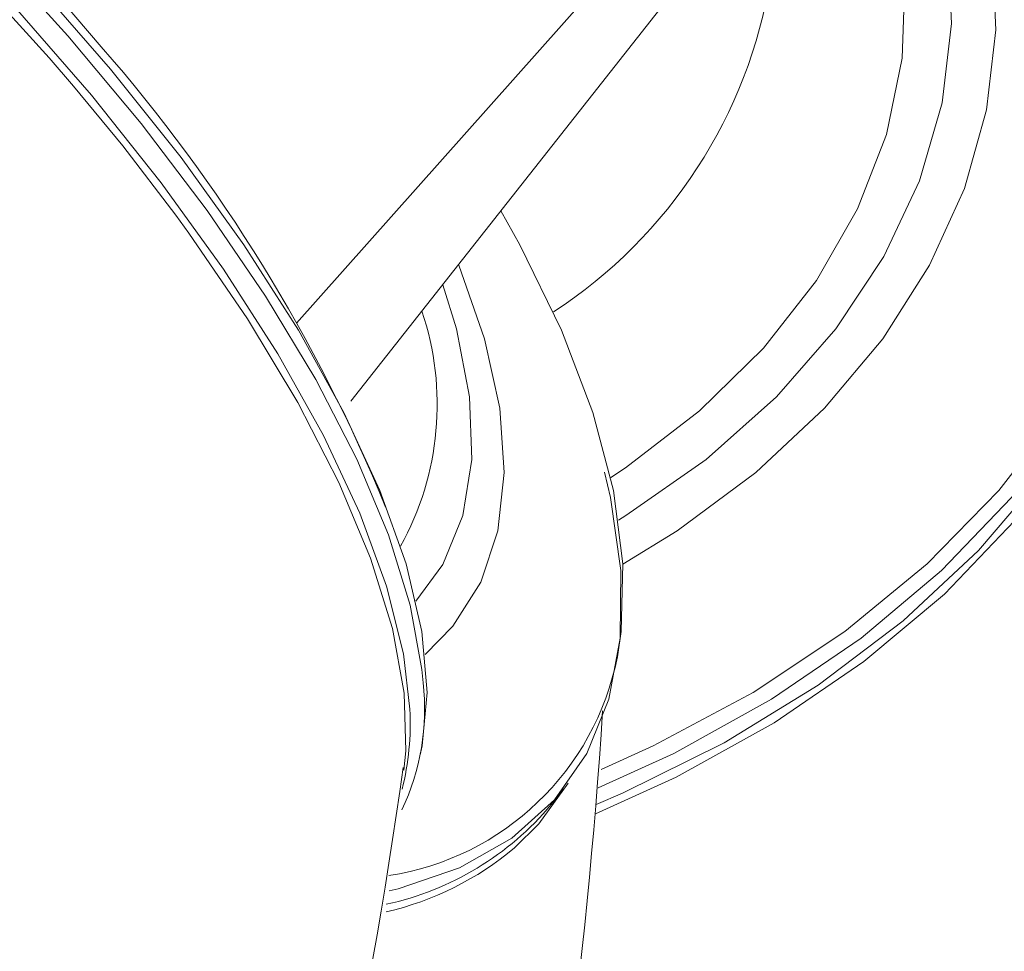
# Model space of a CAD drawing. Header units: millimetres. Extents: x -409 to 780, y -1099 to 54.
# Tile 29 of 35: x 719 to 746, y -1015 to -990. Entities that reach past the tile are written whole.
import ezdxf

# ---------------------------------------------------------------- set-up
doc = ezdxf.new("R2010")
doc.units = ezdxf.units.MM

msp = doc.modelspace()

# ---------------------------------------------------------------- linework, layer by layer
at = {"color": 7, "linetype": 'Continuous', "lineweight": 15}
for p, q in [((728.182, -999.991), (743.781, -980.179)), ((726.711, -997.883), (735.271, -988.255)), ((733.597, -1010.896), (733.929, -1010.474))]:
    msp.add_line(p, q, dxfattribs=at)
at = {"color": 7, "linetype": 'Continuous', "lineweight": 15, "flags": 128}
for points in [[(720.683, -991.474), (720.027, -990.711), (717.876, -988.349), (715.583, -986.028), (713.173, -983.773), (710.673, -981.61), (708.113, -979.564), (705.52, -977.657), (702.924, -975.912), (700.355, -974.348), (697.841, -972.982), (695.412, -971.832), (693.094, -970.908), (690.914, -970.222), (688.897, -969.782), (687.065, -969.593), (685.44, -969.656), (684.47, -969.841)], [(721.429, -990.409), (720.377, -989.178), (718.265, -986.871), (716.036, -984.631), (713.707, -982.474), (711.296, -980.412), (708.822, -978.464), (706.301, -976.644), (703.748, -974.966), (701.175, -973.446), (698.589, -972.096), (695.988, -970.933), (693.362, -969.976), (691.55, -969.489)], [(717.351, -986.259), (719.597, -988.622), (721.684, -991.012), (723.589, -993.403), (725.288, -995.765), (726.761, -998.072), (727.992, -1000.296), (728.965, -1002.411), (729.67, -1004.393), (730.098, -1006.217), (730.244, -1007.864), (730.107, -1009.313), (730.051, -1009.556)], [(750.728, -990.124), (750.73, -991.297), (750.47, -993.663), (749.862, -996.003), (748.913, -998.289), (747.634, -1000.496), (746.039, -1002.598), (744.146, -1004.573), (741.976, -1006.397), (739.555, -1008.051), (736.909, -1009.514), (734.862, -1010.449)], [(734.813, -1010.899), (735.527, -1010.591), (738.274, -1009.229), (740.811, -1007.669), (743.11, -1005.928), (745.144, -1004.026), (746.891, -1001.984), (748.33, -999.826), (749.446, -997.576), (750.225, -995.26), (750.659, -992.904), (750.744, -990.546)], [(729.609, -1009.971), (729.662, -1009.449), (729.62, -1007.885), (729.301, -1006.14), (728.711, -1004.233), (727.854, -1002.187), (726.742, -1000.024), (725.387, -997.769), (723.803, -995.448), (723.448, -994.961)], [(735.383, -1006.907), (735.488, -1006.217), (735.534, -1004.393), (735.278, -1002.411), (734.724, -1000.296), (733.877, -998.072), (732.748, -995.765), (732.233, -994.847)], [(735.037, -1001.914), (735.194, -1002.598), (735.475, -1004.573), (735.462, -1006.397), (735.156, -1008.051), (734.56, -1009.514), (733.681, -1010.771), (732.529, -1011.807), (731.117, -1012.611), (729.46, -1013.173), (729.215, -1013.231)], [(734.056, -1010.316), (733.263, -1011.417), (732.602, -1012.069)]]:
    msp.add_lwpolyline(points, dxfattribs=at)
at = {"color": 8, "linetype": 'Continuous', "lineweight": 15, "flags": 128}
for points in [[(686.303, -969.471), (686.429, -969.465), (688.156, -969.528), (690.079, -969.842), (692.175, -970.405), (694.422, -971.209), (696.793, -972.245), (699.263, -973.502), (701.802, -974.965), (704.382, -976.618), (706.974, -978.443), (709.549, -980.417), (712.077, -982.52), (714.529, -984.727), (716.879, -987.013), (719.099, -989.353), (721.164, -991.719)], [(735.534, -1004.4), (737.002, -1003.496), (739.126, -1001.921), (740.988, -1000.184), (742.561, -998.308), (743.826, -996.319), (744.764, -994.245), (745.363, -992.112), (745.615, -989.95), (745.517, -987.788), (745.069, -985.655), (744.326, -983.681)], [(735.414, -1003.206), (735.616, -1003.082), (737.781, -1001.565), (739.683, -999.876), (741.293, -998.04), (742.587, -996.083), (743.549, -994.035), (744.162, -991.924), (744.418, -989.782), (744.314, -987.641), (743.851, -985.53), (743.686, -985.028)], [(735.204, -1002.055), (735.602, -1001.79), (737.603, -1000.255), (739.334, -998.56), (740.766, -996.73), (741.879, -994.793), (742.656, -992.778), (743.084, -990.717), (743.158, -988.64), (742.876, -986.578), (742.832, -986.39)], [(730.131, -1007.602), (730.099, -1007.247), (729.781, -1005.505), (729.192, -1003.603), (728.337, -1001.562), (727.228, -999.404), (725.875, -997.154), (724.295, -994.838), (722.506, -992.482), (720.528, -990.112), (718.382, -987.756)], [(734.944, -1009.951), (736.355, -1009.313), (739.059, -1007.864), (741.536, -1006.217), (743.758, -1004.393), (745.698, -1002.411), (747.333, -1000.296), (748.646, -998.072), (749.619, -995.765), (750.242, -993.403), (750.507, -991.012)], [(723.448, -994.961), (722.01, -993.086), (720.683, -991.474)], [(721.164, -991.719), (723.05, -994.085), (724.737, -996.425), (726.205, -998.711), (727.438, -1000.918), (728.421, -1003.021), (729.144, -1004.995), (729.599, -1006.82), (729.773, -1008.322)], [(750.824, -991.898), (750.564, -994.27), (749.955, -996.615), (749.003, -998.907), (747.721, -1001.119), (746.122, -1003.226), (744.225, -1005.205), (742.05, -1007.034), (739.623, -1008.691), (736.972, -1010.158), (734.797, -1011.146)], [(730.184, -1006.84), (730.94, -1006.078), (731.689, -1004.888), (732.153, -1003.496), (732.326, -1001.921), (732.206, -1000.184), (731.794, -998.308), (731.096, -996.319), (731.088, -996.3)], [(729.937, -1005.402), (730.662, -1004.405), (731.204, -1003.082), (731.448, -1001.565), (731.39, -999.876), (731.032, -998.04), (730.662, -996.842)]]:
    msp.add_lwpolyline(points, dxfattribs=at)
at = {"color": 8, "linetype": 'Continuous', "lineweight": 15}
for centre, radius, start, end in [((726.407, -986.45), 13.282, 303.0777, 350.8886), ((722.592, -1000.078), 7.921, 331.0176, 18.57), ((728.077, -1005.456), 7.449, 278.7301, 348.7696), ((727.23, -1005.65), 8.37, 283.1325, 309.9215)]:
    msp.add_arc(centre, radius, start, end, dxfattribs=at)
at = {"color": 7, "linetype": 'Continuous', "lineweight": 15}
for centre, radius, start, end in [((687.943, -1019.684), 44.479, 22.2288, 41.1618), ((723.814, -1008.317), 6.358, 334.6417, 6.4591), ((722.571, -1008.711), 7.213, 345.7662, 3.0942), ((591.041, -999.224), 144.233, 323.7501, 356.36802), ((576.115, -988.143), 155.014, 321.14262, 351.93312), ((727.434, -1005.742), 8.034, 282.2399, 320.0956)]:
    msp.add_arc(centre, radius, start, end, dxfattribs=at)

doc.saveas('drawing.dxf')
